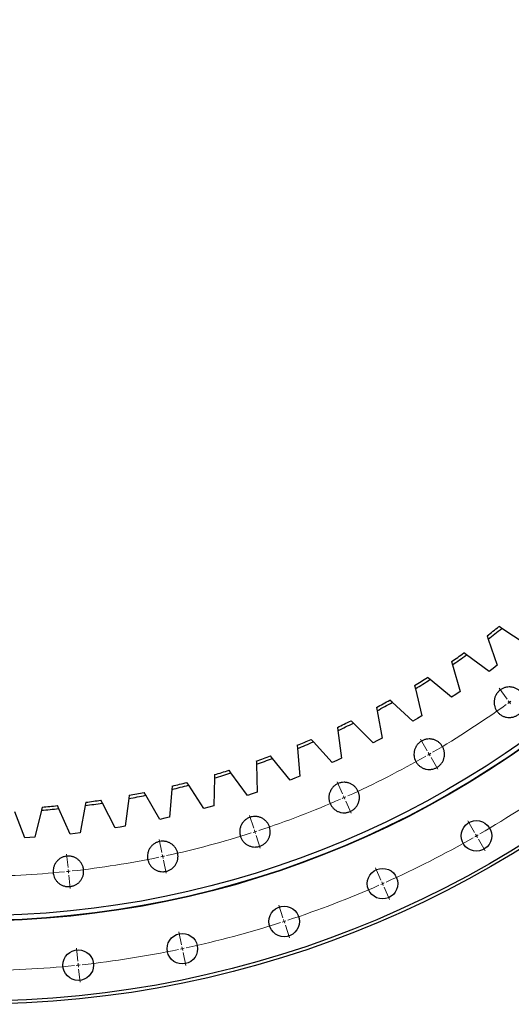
# Model space of a CAD drawing. Header units: millimetres. Extents: x -18 to 14774, y 15943 to 25639.
# Tile 3 of 20: x 3583 to 4210, y 17249 to 18507. Entities that reach past the tile are written whole.
import ezdxf

# ---------------------------------------------------------------- set-up
doc = ezdxf.new("R2010")
doc.units = ezdxf.units.MM
doc.header["$LTSCALE"] = 50

msp = doc.modelspace()

# ---------------------------------------------------------------- linework, layer by layer
at = {"color": 7, "linetype": 'Continuous', "lineweight": 25}
for p, q in [((4198.3, 17729.5), (4194.8, 17731.8)), ((4228, 17709.9), (4198.3, 17729.5)), ((4179.5, 17719.9), (4180.9, 17715.9)), ((4180.9, 17715.9), (4192.6, 17682.3)), ((4153.4, 17695.6), (4150, 17698.1)), ((4182.1, 17674.5), (4153.4, 17695.6)), ((4134.1, 17687), (4135.3, 17682.9)), ((4135.3, 17682.9), (4145.2, 17648.8)), ((4187.4, 17678.4), (4182.1, 17674.5)), ((4192.6, 17682.3), (4187.4, 17678.4)), ((4106.7, 17664.1), (4103.5, 17666.7)), ((4087.1, 17656.5), (4088, 17652.4)), ((4134.3, 17641.5), (4106.7, 17664.1)), ((4088, 17652.4), (4096.2, 17617.7)), ((4139.8, 17645.1), (4134.3, 17641.5)), ((4145.2, 17648.8), (4139.8, 17645.1)), ((4038.5, 17628.5), (4039.2, 17624.3)), ((4058.5, 17635), (4055.4, 17637.8)), ((4084.9, 17611.1), (4058.5, 17635)), ((4039.2, 17624.3), (4045.6, 17589.3)), ((4096.2, 17617.7), (4090.6, 17614.4)), ((3988.5, 17603), (3989.1, 17598.8)), ((4008.9, 17608.5), (4005.9, 17611.5)), ((4034, 17583.2), (4008.9, 17608.5)), ((4090.6, 17614.4), (4084.9, 17611.1)), ((3989.1, 17598.8), (3993.6, 17563.5)), ((3937.3, 17580.2), (3937.6, 17576)), ((3957.9, 17584.6), (3955.1, 17587.7)), ((3981.7, 17558.1), (3957.9, 17584.6)), ((4039.8, 17586.2), (4034, 17583.2)), ((4045.6, 17589.3), (4039.8, 17586.2)), ((3905.8, 17563.4), (3903.1, 17566.6)), ((3937.6, 17576), (3940.3, 17540.5)), ((3885, 17560), (3885.1, 17555.8)), ((3885.1, 17555.8), (3885.9, 17520.2)), ((3928.1, 17535.6), (3905.8, 17563.4)), ((3987.6, 17560.7), (3981.7, 17558.1)), ((3993.6, 17563.5), (3987.6, 17560.7)), ((3831.7, 17542.6), (3831.6, 17538.4)), ((3852.6, 17544.9), (3850.2, 17548.3)), ((3873.5, 17516), (3852.6, 17544.9)), ((3940.3, 17540.5), (3934.2, 17538)), ((3777.5, 17528), (3777.2, 17523.8)), ((3798.6, 17529.2), (3796.3, 17532.7)), ((3817.9, 17499.3), (3798.6, 17529.2)), ((3831.6, 17538.4), (3830.5, 17502.8)), ((3934.2, 17538), (3928.1, 17535.6)), ((3722.7, 17516.2), (3722.2, 17512)), ((3743.8, 17516.3), (3741.7, 17519.9)), ((3761.6, 17485.4), (3743.8, 17516.3)), ((3777.2, 17523.8), (3774.3, 17488.3)), ((3879.7, 17518.1), (3873.5, 17516)), ((3885.9, 17520.2), (3879.7, 17518.1)), ((3632.6, 17499.1), (3630.9, 17503)), ((3666.6, 17503.1), (3660, 17468.1)), ((3667.4, 17507.3), (3666.6, 17503.1)), ((3688.4, 17506.3), (3686.5, 17510)), ((3704.6, 17474.5), (3688.4, 17506.3)), ((3722.2, 17512), (3717.4, 17476.7)), ((3830.5, 17502.8), (3824.2, 17501)), ((3589.2, 17461.7), (3576.5, 17494.9)), ((3610.6, 17497.1), (3602.3, 17462.5)), ((3611.6, 17501.2), (3610.6, 17497.1)), ((3647.1, 17466.6), (3632.6, 17499.1)), ((3824.2, 17501), (3817.9, 17499.3)), ((3717.4, 17476.7), (3711, 17475.6)), ((3768, 17486.8), (3761.6, 17485.4)), ((3774.3, 17488.3), (3768, 17486.8)), ((3653.6, 17467.3), (3647.1, 17466.6)), ((3660, 17468.1), (3653.6, 17467.3)), ((3711, 17475.6), (3704.6, 17474.5)), ((3595.8, 17462.1), (3589.2, 17461.7)), ((3602.3, 17462.5), (3595.8, 17462.1)), ((3597.3, 17251.2), (3597.3, 17251.2))]:
    msp.add_line(p, q, dxfattribs=at)
at = {"color": 0, "linetype": 'Continuous', "lineweight": 18}
for p, q in [((4205.1, 17639.2), (4195.1, 17652.9)), ((4208, 17635.1), (4206.5, 17637.1)), ((4208, 17635.1), (4209.5, 17633.1)), ((4103.2, 17573), (4094.7, 17587.8)), ((4105.7, 17568.7), (4104.5, 17570.9)), ((4105.7, 17568.7), (4107, 17566.5)), ((4108.2, 17564.4), (4116.7, 17549.6)), ((3995.1, 17517.9), (3988.1, 17533.4)), ((3997.1, 17513.3), (3996.1, 17515.6)), ((3997.1, 17513.3), (3998.1, 17511.1)), ((3999.1, 17508.8), (4006, 17493.2)), ((3881.7, 17474.4), (3876.4, 17490.6)), ((4163.5, 17468.7), (4155, 17483.4)), ((3883.2, 17469.6), (3882.5, 17472)), ((3883.2, 17469.6), (3884, 17467.3)), ((3884.8, 17464.9), (3890, 17448.7)), ((4166, 17464.3), (4164.7, 17466.5)), ((4166, 17464.3), (4167.2, 17462.2)), ((3764.4, 17443), (3760.9, 17459.6)), ((4168.5, 17460), (4177, 17445.3)), ((3644.5, 17424), (3642.7, 17440.9)), ((3765.5, 17438.1), (3764.9, 17440.5)), ((3765.5, 17438.1), (3766, 17435.6)), ((3766.5, 17433.2), (3770, 17416.6)), ((3645, 17419), (3644.8, 17421.5)), ((3645, 17419), (3645.3, 17416.5)), ((3645.5, 17414), (3647.3, 17397.1)), ((4044.1, 17407.8), (4037.2, 17423.4)), ((4046.1, 17403.3), (4045.1, 17405.5)), ((4046.1, 17403.3), (4047.1, 17401)), ((4048.1, 17398.7), (4055, 17383.2)), ((3918.9, 17359.8), (3913.7, 17376)), ((3920.5, 17355), (3919.7, 17357.4)), ((3920.5, 17355), (3921.3, 17352.7)), ((3789.5, 17325.1), (3785.9, 17341.7)), ((3922, 17350.3), (3927.3, 17334.1)), ((3657.1, 17304.1), (3655.3, 17321)), ((3790.5, 17320.2), (3790, 17322.7)), ((3790.5, 17320.2), (3791, 17317.8)), ((3791.5, 17315.3), (3795.1, 17298.7)), ((3657.6, 17299.2), (3657.3, 17301.7)), ((3657.6, 17299.2), (3657.9, 17296.7)), ((3658.1, 17294.2), (3659.9, 17277.3))]:
    msp.add_line(p, q, dxfattribs=at)
at = {"color": 7, "linetype": 'Continuous', "lineweight": 25}
for centre, radius in [((3523.2, 18577.6), 1328.5), ((3523.2, 18577.6), 1324.5), ((3523.2, 18577.6), 1222), ((3523.2, 18577.6), 1221.5), ((3523.2, 18577.6), 1215.5), ((4166, 17464.3), 19.5), ((4046.1, 17403.3), 19.5), ((3920.5, 17355), 19.5), ((3790.5, 17320.2), 19.5), ((3657.6, 17299.2), 19.5)]:
    msp.add_circle(centre, radius, dxfattribs=at)
for radius, start, end in [(1080, 307.4211, 308.4467), (1084, 307.3513, 308.5165), (1080, 304.4459, 305.4715), (1084, 304.3761, 305.5413), (1080, 301.4707, 302.4963), (1084, 301.4009, 302.5661), (1080, 298.4955, 299.5211), (1084, 298.4257, 299.5909), (1080, 295.5203, 296.5459), (1084, 295.4504, 296.6157), (1080, 292.545, 293.5707), (1084, 292.4752, 293.6405), (1080, 289.5698, 290.5955), (1084, 289.5, 290.6653), (1084, 286.5248, 287.69), (1080, 286.5946, 287.6202), (1084, 283.5496, 284.7148), (1080, 283.6194, 284.645), (1084, 280.5744, 281.7396), (1080, 280.6442, 281.6698), (1080, 274.6938, 275.7194), (1084, 277.5992, 278.7644), (1080, 277.669, 278.6946), (1084, 274.624, 275.7892)]:
    msp.add_arc((3523.2, 18577.6), radius, start, end, dxfattribs=at)
at = {"color": 0, "linetype": 'Continuous', "lineweight": 18}
for radius, start, end in [(1165, 300.2459, 305.7541), (1165, 305.877, 306), (1165, 306, 306.123), (1165, 294.2459, 299.7541), (1165, 299.877, 300), (1165, 300, 300.123), (1285.5, 300.2229, 305.7771), (1165, 294, 294.123), (1165, 288.2459, 293.7541), (1165, 293.877, 294), (1165, 282.2459, 287.7541), (1165, 287.877, 288), (1165, 288, 288.123), (1285.5, 299.8886, 300), (1285.5, 300, 300.1114), (1285.5, 294.2229, 299.7771), (1165, 282, 282.123), (1165, 276.2459, 281.7541), (1165, 281.877, 282), (1165, 270.2459, 275.7541), (1165, 275.877, 276), (1165, 276, 276.123), (1285.5, 288.2229, 293.7771), (1285.5, 293.8886, 294), (1285.5, 294, 294.1114), (1285.5, 282.2229, 287.7771), (1285.5, 287.8886, 288), (1285.5, 288, 288.1114), (1285.5, 276.2229, 281.7771), (1285.5, 281.8886, 282), (1285.5, 282, 282.1114), (1285.5, 270.2229, 275.7771), (1285.5, 275.8886, 276), (1285.5, 276, 276.1114)]:
    msp.add_arc((3523.2, 18577.6), radius, start, end, dxfattribs=at)
at = {"color": 7, "linetype": 'Continuous', "lineweight": 25}
for points, knots in [([(4194.2, 17621.3), (4193.3, 17622.2), (4192.5, 17623.2), (4191.4, 17624.8), (4191.1, 17625.4), (4190.5, 17626.5), (4190.2, 17627.1), (4189.5, 17628.8), (4189.1, 17630.1), (4188.8, 17631.9), (4188.7, 17632.6), (4188.5, 17633.8), (4188.5, 17634.5), (4188.5, 17636.4), (4188.6, 17637.7), (4189, 17639.5), (4189.2, 17640.2), (4189.5, 17641.4), (4190, 17642.6), (4190.5, 17643.7), (4191, 17644.6), (4191.1, 17644.9), (4191.4, 17645.4), (4191.6, 17645.7), (4192.5, 17647), (4193.3, 17648), (4194.7, 17649.3), (4195.1, 17649.8), (4196.1, 17650.6), (4196.6, 17651), (4198.2, 17652), (4199.4, 17652.6), (4201.1, 17653.4), (4201.7, 17653.6), (4203, 17654), (4203.6, 17654.1), (4205.4, 17654.5), (4206.7, 17654.6), (4208.6, 17654.6), (4209.3, 17654.6), (4210.6, 17654.5), (4211.2, 17654.4), (4212.4, 17654.1), (4213, 17654), (4214.3, 17653.6), (4214.9, 17653.4), (4216.6, 17652.6), (4217.8, 17652), (4219.4, 17651), (4219.9, 17650.6), (4220.9, 17649.8), (4221.3, 17649.4), (4222.7, 17648), (4223.5, 17647), (4224.6, 17645.4), (4224.9, 17644.9), (4225.5, 17643.8), (4226, 17642.6), (4226.5, 17641.4), (4226.8, 17640.2), (4227, 17639.6), (4227.4, 17637.7), (4227.5, 17636.4), (4227.5, 17634.5), (4227.5, 17633.9), (4227.4, 17632.9), (4227.3, 17632.6), (4227.3, 17632), (4227.2, 17631.6), (4226.9, 17630.1), (4226.5, 17628.9), (4225.8, 17627.1), (4225.5, 17626.5), (4224.9, 17625.4), (4224.6, 17624.8), (4223.5, 17623.2), (4222.7, 17622.3), (4221.4, 17620.9), (4220.9, 17620.5), (4219.9, 17619.6), (4219.4, 17619.3), (4218.3, 17618.6), (4217.8, 17618.2), (4216.7, 17617.6), (4216.1, 17617.4), (4214.3, 17616.6), (4213.1, 17616.2), (4211.2, 17615.9), (4210.6, 17615.8), (4209.3, 17615.6), (4208.7, 17615.6), (4206.8, 17615.6), (4205.5, 17615.7), (4203.6, 17616.1), (4203, 17616.3), (4201.8, 17616.6), (4201.2, 17616.9), (4200, 17617.3), (4199.4, 17617.6), (4198.3, 17618.2), (4197.7, 17618.5), (4196.1, 17619.6), (4195.1, 17620.4), (4194.2, 17621.3)], [0, 0, 0, 0, 0.03125, 0.03125, 0.046875, 0.046875, 0.0625, 0.0625, 0.09375, 0.09375, 0.109375, 0.109375, 0.125, 0.125, 0.15625, 0.15625, 0.171875, 0.171875, 0.1875, 0.203125, 0.203125, 0.210937, 0.210937, 0.21875, 0.21875, 0.25, 0.25, 0.265625, 0.265625, 0.28125, 0.28125, 0.3125, 0.3125, 0.328125, 0.328125, 0.34375, 0.34375, 0.375, 0.375, 0.390625, 0.390625, 0.40625, 0.40625, 0.421875, 0.421875, 0.4375, 0.4375, 0.46875, 0.46875, 0.484375, 0.484375, 0.5, 0.5, 0.53125, 0.53125, 0.546875, 0.546875, 0.5625, 0.578125, 0.578125, 0.59375, 0.59375, 0.625, 0.625, 0.640625, 0.640625, 0.648437, 0.648437, 0.65625, 0.65625, 0.6875, 0.6875, 0.703125, 0.703125, 0.71875, 0.71875, 0.75, 0.75, 0.765625, 0.765625, 0.78125, 0.78125, 0.796875, 0.796875, 0.8125, 0.8125, 0.84375, 0.84375, 0.859375, 0.859375, 0.875, 0.875, 0.90625, 0.90625, 0.921875, 0.921875, 0.9375, 0.9375, 0.953125, 0.953125, 0.96875, 0.96875, 1, 1, 1, 1]), ([(4092, 17554.9), (4091, 17555.8), (4090.2, 17556.8), (4089.2, 17558.4), (4088.8, 17558.9), (4088.2, 17560.1), (4088, 17560.7), (4087.2, 17562.4), (4086.9, 17563.6), (4086.5, 17565.5), (4086.4, 17566.2), (4086.3, 17567.4), (4086.2, 17568.1), (4086.2, 17570), (4086.4, 17571.2), (4086.7, 17573.1), (4086.9, 17573.8), (4087.3, 17575), (4087.7, 17576.2), (4088.2, 17577.3), (4088.7, 17578.2), (4088.8, 17578.4), (4089.2, 17579), (4089.3, 17579.3), (4090.2, 17580.6), (4091, 17581.6), (4092.4, 17582.9), (4092.9, 17583.4), (4093.9, 17584.2), (4094.4, 17584.6), (4096, 17585.6), (4097.1, 17586.2), (4098.9, 17587), (4099.5, 17587.2), (4100.7, 17587.5), (4101.3, 17587.7), (4103.2, 17588.1), (4104.4, 17588.2), (4106.4, 17588.2), (4107, 17588.2), (4108.3, 17588), (4108.9, 17588), (4110.2, 17587.7), (4110.8, 17587.6), (4112, 17587.2), (4112.6, 17587), (4114.4, 17586.2), (4115.5, 17585.6), (4117.1, 17584.6), (4117.6, 17584.2), (4118.6, 17583.4), (4119.1, 17582.9), (4120.4, 17581.6), (4121.2, 17580.6), (4122.3, 17579), (4122.6, 17578.5), (4123.2, 17577.3), (4123.8, 17576.2), (4124.2, 17575), (4124.6, 17573.8), (4124.7, 17573.1), (4125.1, 17571.3), (4125.2, 17570), (4125.2, 17568.1), (4125.2, 17567.4), (4125.1, 17566.5), (4125.1, 17566.2), (4125, 17565.5), (4124.9, 17565.2), (4124.6, 17563.7), (4124.3, 17562.4), (4123.5, 17560.7), (4123.2, 17560.1), (4122.6, 17559), (4122.3, 17558.4), (4121.3, 17556.8), (4120.5, 17555.8), (4119.1, 17554.5), (4118.6, 17554), (4117.6, 17553.2), (4117.1, 17552.9), (4116.1, 17552.1), (4115.5, 17551.8), (4114.4, 17551.2), (4113.8, 17550.9), (4112, 17550.2), (4110.8, 17549.8), (4108.9, 17549.5), (4108.3, 17549.4), (4107, 17549.2), (4106.4, 17549.2), (4104.5, 17549.2), (4103.2, 17549.3), (4101.3, 17549.7), (4100.7, 17549.9), (4099.5, 17550.2), (4098.9, 17550.4), (4097.7, 17550.9), (4097.1, 17551.2), (4096, 17551.8), (4095.5, 17552.1), (4093.9, 17553.2), (4092.9, 17554), (4092, 17554.9)], [0, 0, 0, 0, 0.03125, 0.03125, 0.046875, 0.046875, 0.0625, 0.0625, 0.09375, 0.09375, 0.109375, 0.109375, 0.125, 0.125, 0.15625, 0.15625, 0.171875, 0.171875, 0.1875, 0.203125, 0.203125, 0.210938, 0.210938, 0.21875, 0.21875, 0.25, 0.25, 0.265625, 0.265625, 0.28125, 0.28125, 0.3125, 0.3125, 0.328125, 0.328125, 0.34375, 0.34375, 0.375, 0.375, 0.390625, 0.390625, 0.40625, 0.40625, 0.421875, 0.421875, 0.4375, 0.4375, 0.46875, 0.46875, 0.484375, 0.484375, 0.5, 0.5, 0.53125, 0.53125, 0.546875, 0.546875, 0.5625, 0.578125, 0.578125, 0.59375, 0.59375, 0.625, 0.625, 0.640625, 0.640625, 0.648438, 0.648438, 0.65625, 0.65625, 0.6875, 0.6875, 0.703125, 0.703125, 0.71875, 0.71875, 0.75, 0.75, 0.765625, 0.765625, 0.78125, 0.78125, 0.796875, 0.796875, 0.8125, 0.8125, 0.84375, 0.84375, 0.859375, 0.859375, 0.875, 0.875, 0.90625, 0.90625, 0.921875, 0.921875, 0.9375, 0.9375, 0.953125, 0.953125, 0.96875, 0.96875, 1, 1, 1, 1]), ([(3983.3, 17499.6), (3982.4, 17500.5), (3981.6, 17501.4), (3980.5, 17503), (3980.2, 17503.6), (3979.6, 17504.7), (3979.3, 17505.3), (3978.6, 17507.1), (3978.2, 17508.3), (3977.8, 17510.2), (3977.7, 17510.8), (3977.6, 17512.1), (3977.6, 17512.7), (3977.6, 17514.6), (3977.7, 17515.9), (3978.1, 17517.8), (3978.2, 17518.4), (3978.6, 17519.6), (3979, 17520.8), (3979.6, 17522), (3980, 17522.8), (3980.2, 17523.1), (3980.5, 17523.6), (3980.7, 17523.9), (3981.6, 17525.2), (3982.4, 17526.2), (3983.7, 17527.6), (3984.2, 17528), (3985.2, 17528.8), (3985.7, 17529.2), (3987.3, 17530.3), (3988.4, 17530.9), (3990.2, 17531.6), (3990.8, 17531.8), (3992, 17532.2), (3992.7, 17532.3), (3994.5, 17532.7), (3995.8, 17532.8), (3997.7, 17532.8), (3998.4, 17532.8), (3999.6, 17532.7), (4000.3, 17532.6), (4001.5, 17532.3), (4002.1, 17532.2), (4003.3, 17531.8), (4004, 17531.6), (4005.7, 17530.9), (4006.8, 17530.3), (4008.4, 17529.2), (4009, 17528.8), (4009.9, 17528), (4010.4, 17527.6), (4011.8, 17526.2), (4012.6, 17525.3), (4013.6, 17523.7), (4014, 17523.1), (4014.6, 17522), (4015.1, 17520.8), (4015.6, 17519.6), (4015.9, 17518.4), (4016.1, 17517.8), (4016.5, 17515.9), (4016.6, 17514.6), (4016.6, 17512.7), (4016.6, 17512.1), (4016.5, 17511.1), (4016.4, 17510.8), (4016.3, 17510.2), (4016.3, 17509.9), (4016, 17508.3), (4015.6, 17507.1), (4014.9, 17505.3), (4014.6, 17504.7), (4014, 17503.6), (4013.7, 17503), (4012.6, 17501.5), (4011.8, 17500.5), (4010.4, 17499.1), (4010, 17498.7), (4009, 17497.9), (4008.5, 17497.5), (4007.4, 17496.8), (4006.9, 17496.5), (4005.7, 17495.9), (4005.2, 17495.6), (4003.4, 17494.8), (4002.2, 17494.5), (4000.3, 17494.1), (3999.7, 17494), (3998.4, 17493.9), (3997.7, 17493.8), (3995.8, 17493.8), (3994.6, 17494), (3992.7, 17494.3), (3992.1, 17494.5), (3990.8, 17494.9), (3990.2, 17495.1), (3989.1, 17495.6), (3988.5, 17495.8), (3987.4, 17496.4), (3986.8, 17496.8), (3985.2, 17497.8), (3984.2, 17498.6), (3983.3, 17499.6)], [0, 0, 0, 0, 0.03125, 0.03125, 0.046875, 0.046875, 0.0625, 0.0625, 0.09375, 0.09375, 0.109375, 0.109375, 0.125, 0.125, 0.15625, 0.15625, 0.171875, 0.171875, 0.1875, 0.203125, 0.203125, 0.210937, 0.210937, 0.21875, 0.21875, 0.25, 0.25, 0.265625, 0.265625, 0.28125, 0.28125, 0.3125, 0.3125, 0.328125, 0.328125, 0.34375, 0.34375, 0.375, 0.375, 0.390625, 0.390625, 0.40625, 0.40625, 0.421875, 0.421875, 0.4375, 0.4375, 0.46875, 0.46875, 0.484375, 0.484375, 0.5, 0.5, 0.53125, 0.53125, 0.546875, 0.546875, 0.5625, 0.578125, 0.578125, 0.59375, 0.59375, 0.625, 0.625, 0.640625, 0.640625, 0.648437, 0.648437, 0.65625, 0.65625, 0.6875, 0.6875, 0.703125, 0.703125, 0.71875, 0.71875, 0.75, 0.75, 0.765625, 0.765625, 0.78125, 0.78125, 0.796875, 0.796875, 0.8125, 0.8125, 0.84375, 0.84375, 0.859375, 0.859375, 0.875, 0.875, 0.90625, 0.90625, 0.921875, 0.921875, 0.9375, 0.9375, 0.953125, 0.953125, 0.96875, 0.96875, 1, 1, 1, 1]), ([(3869.5, 17455.9), (3868.5, 17456.8), (3867.7, 17457.7), (3866.7, 17459.3), (3866.4, 17459.9), (3865.7, 17461), (3865.5, 17461.6), (3864.7, 17463.4), (3864.4, 17464.6), (3864, 17466.5), (3863.9, 17467.1), (3863.8, 17468.4), (3863.7, 17469), (3863.7, 17470.9), (3863.9, 17472.2), (3864.2, 17474.1), (3864.4, 17474.7), (3864.8, 17475.9), (3865.2, 17477.1), (3865.7, 17478.3), (3866.2, 17479.1), (3866.3, 17479.4), (3866.7, 17479.9), (3866.9, 17480.2), (3867.7, 17481.5), (3868.6, 17482.5), (3869.9, 17483.9), (3870.4, 17484.3), (3871.4, 17485.1), (3871.9, 17485.5), (3873.5, 17486.6), (3874.6, 17487.2), (3876.4, 17487.9), (3877, 17488.1), (3878.2, 17488.5), (3878.8, 17488.6), (3880.7, 17489), (3881.9, 17489.1), (3883.9, 17489.1), (3884.5, 17489.1), (3885.8, 17489), (3886.4, 17488.9), (3887.7, 17488.6), (3888.3, 17488.5), (3889.5, 17488.1), (3890.1, 17487.9), (3891.9, 17487.2), (3893, 17486.6), (3894.6, 17485.5), (3895.1, 17485.1), (3896.1, 17484.3), (3896.6, 17483.9), (3897.9, 17482.5), (3898.7, 17481.6), (3899.8, 17480), (3900.1, 17479.4), (3900.7, 17478.3), (3901.3, 17477.1), (3901.7, 17475.9), (3902.1, 17474.7), (3902.2, 17474.1), (3902.6, 17472.2), (3902.7, 17470.9), (3902.7, 17469), (3902.7, 17468.4), (3902.6, 17467.4), (3902.6, 17467.1), (3902.5, 17466.5), (3902.4, 17466.2), (3902.1, 17464.6), (3901.8, 17463.4), (3901, 17461.6), (3900.7, 17461), (3900.1, 17459.9), (3899.8, 17459.3), (3898.8, 17457.8), (3898, 17456.8), (3896.6, 17455.4), (3896.1, 17455), (3895.1, 17454.2), (3894.6, 17453.8), (3893.6, 17453.1), (3893, 17452.8), (3891.9, 17452.2), (3891.3, 17451.9), (3889.5, 17451.1), (3888.3, 17450.8), (3886.4, 17450.4), (3885.8, 17450.3), (3884.5, 17450.2), (3883.9, 17450.1), (3882, 17450.1), (3880.7, 17450.3), (3878.8, 17450.6), (3878.2, 17450.8), (3877, 17451.2), (3876.4, 17451.4), (3875.2, 17451.9), (3874.6, 17452.1), (3873.5, 17452.7), (3873, 17453.1), (3871.4, 17454.1), (3870.4, 17454.9), (3869.5, 17455.9)], [0, 0, 0, 0, 0.03125, 0.03125, 0.046875, 0.046875, 0.0625, 0.0625, 0.09375, 0.09375, 0.109375, 0.109375, 0.125, 0.125, 0.15625, 0.15625, 0.171875, 0.171875, 0.1875, 0.203125, 0.203125, 0.210937, 0.210937, 0.21875, 0.21875, 0.25, 0.25, 0.265625, 0.265625, 0.28125, 0.28125, 0.3125, 0.3125, 0.328125, 0.328125, 0.34375, 0.34375, 0.375, 0.375, 0.390625, 0.390625, 0.40625, 0.40625, 0.421875, 0.421875, 0.4375, 0.4375, 0.46875, 0.46875, 0.484375, 0.484375, 0.5, 0.5, 0.53125, 0.53125, 0.546875, 0.546875, 0.5625, 0.578125, 0.578125, 0.59375, 0.59375, 0.625, 0.625, 0.640625, 0.640625, 0.648437, 0.648437, 0.65625, 0.65625, 0.6875, 0.6875, 0.703125, 0.703125, 0.71875, 0.71875, 0.75, 0.75, 0.765625, 0.765625, 0.78125, 0.78125, 0.796875, 0.796875, 0.8125, 0.8125, 0.84375, 0.84375, 0.859375, 0.859375, 0.875, 0.875, 0.90625, 0.90625, 0.921875, 0.921875, 0.9375, 0.9375, 0.953125, 0.953125, 0.96875, 0.96875, 1, 1, 1, 1]), ([(3751.7, 17424.3), (3750.8, 17425.2), (3750, 17426.2), (3748.9, 17427.8), (3748.6, 17428.3), (3748, 17429.4), (3747.7, 17430), (3747, 17431.8), (3746.6, 17433), (3746.2, 17434.9), (3746.1, 17435.5), (3746, 17436.8), (3746, 17437.4), (3746, 17439.4), (3746.1, 17440.6), (3746.5, 17442.5), (3746.6, 17443.1), (3747, 17444.4), (3747.4, 17445.6), (3748, 17446.7), (3748.4, 17447.5), (3748.6, 17447.8), (3748.9, 17448.4), (3749.1, 17448.6), (3750, 17450), (3750.8, 17451), (3752.1, 17452.3), (3752.6, 17452.7), (3753.6, 17453.6), (3754.1, 17453.9), (3755.7, 17455), (3756.8, 17455.6), (3758.6, 17456.3), (3759.2, 17456.6), (3760.4, 17456.9), (3761, 17457.1), (3762.9, 17457.5), (3764.2, 17457.6), (3766.1, 17457.6), (3766.7, 17457.5), (3768, 17457.4), (3768.6, 17457.3), (3769.9, 17457.1), (3770.5, 17456.9), (3771.7, 17456.6), (3772.3, 17456.3), (3774.1, 17455.6), (3775.2, 17455), (3776.8, 17453.9), (3777.3, 17453.6), (3778.3, 17452.8), (3778.8, 17452.3), (3780.1, 17451), (3780.9, 17450), (3782, 17448.4), (3782.3, 17447.8), (3783, 17446.7), (3783.5, 17445.6), (3783.9, 17444.4), (3784.3, 17443.1), (3784.5, 17442.5), (3784.8, 17440.6), (3785, 17439.4), (3785, 17437.5), (3784.9, 17436.8), (3784.8, 17435.9), (3784.8, 17435.5), (3784.7, 17434.9), (3784.6, 17434.6), (3784.3, 17433), (3784, 17431.8), (3783.2, 17430), (3783, 17429.5), (3782.4, 17428.3), (3782, 17427.8), (3781, 17426.2), (3780.2, 17425.2), (3778.8, 17423.9), (3778.3, 17423.4), (3777.3, 17422.6), (3776.8, 17422.2), (3775.8, 17421.5), (3775.2, 17421.2), (3774.1, 17420.6), (3773.5, 17420.3), (3771.8, 17419.6), (3770.5, 17419.2), (3768.7, 17418.8), (3768, 17418.7), (3766.7, 17418.6), (3766.1, 17418.6), (3764.2, 17418.6), (3762.9, 17418.7), (3761.1, 17419.1), (3760.4, 17419.2), (3759.2, 17419.6), (3758.6, 17419.8), (3757.4, 17420.3), (3756.9, 17420.6), (3755.7, 17421.2), (3755.2, 17421.5), (3753.6, 17422.6), (3752.6, 17423.4), (3751.7, 17424.3)], [0, 0, 0, 0, 0.03125, 0.03125, 0.046875, 0.046875, 0.0625, 0.0625, 0.09375, 0.09375, 0.109375, 0.109375, 0.125, 0.125, 0.15625, 0.15625, 0.171875, 0.171875, 0.1875, 0.203125, 0.203125, 0.210938, 0.210938, 0.21875, 0.21875, 0.25, 0.25, 0.265625, 0.265625, 0.28125, 0.28125, 0.3125, 0.3125, 0.328125, 0.328125, 0.34375, 0.34375, 0.375, 0.375, 0.390625, 0.390625, 0.40625, 0.40625, 0.421875, 0.421875, 0.4375, 0.4375, 0.46875, 0.46875, 0.484375, 0.484375, 0.5, 0.5, 0.53125, 0.53125, 0.546875, 0.546875, 0.5625, 0.578125, 0.578125, 0.59375, 0.59375, 0.625, 0.625, 0.640625, 0.640625, 0.648438, 0.648438, 0.65625, 0.65625, 0.6875, 0.6875, 0.703125, 0.703125, 0.71875, 0.71875, 0.75, 0.75, 0.765625, 0.765625, 0.78125, 0.78125, 0.796875, 0.796875, 0.8125, 0.8125, 0.84375, 0.84375, 0.859375, 0.859375, 0.875, 0.875, 0.90625, 0.90625, 0.921875, 0.921875, 0.9375, 0.9375, 0.953125, 0.953125, 0.96875, 0.96875, 1, 1, 1, 1]), ([(3631.2, 17405.2), (3630.3, 17406.1), (3629.5, 17407.1), (3628.5, 17408.7), (3628.1, 17409.2), (3627.5, 17410.4), (3627.2, 17411), (3626.5, 17412.7), (3626.1, 17413.9), (3625.8, 17415.8), (3625.7, 17416.5), (3625.5, 17417.7), (3625.5, 17418.4), (3625.5, 17420.3), (3625.6, 17421.5), (3626, 17423.4), (3626.2, 17424.1), (3626.5, 17425.3), (3627, 17426.5), (3627.5, 17427.6), (3628, 17428.5), (3628.1, 17428.7), (3628.5, 17429.3), (3628.6, 17429.6), (3629.5, 17430.9), (3630.3, 17431.9), (3631.7, 17433.2), (3632.1, 17433.7), (3633.1, 17434.5), (3633.7, 17434.9), (3635.2, 17435.9), (3636.4, 17436.5), (3638.1, 17437.3), (3638.7, 17437.5), (3640, 17437.8), (3640.6, 17438), (3642.5, 17438.4), (3643.7, 17438.5), (3645.6, 17438.5), (3646.3, 17438.5), (3647.6, 17438.3), (3648.2, 17438.3), (3649.4, 17438), (3650, 17437.9), (3651.3, 17437.5), (3651.9, 17437.3), (3653.7, 17436.5), (3654.8, 17435.9), (3656.4, 17434.9), (3656.9, 17434.5), (3657.9, 17433.7), (3658.3, 17433.2), (3659.7, 17431.9), (3660.5, 17430.9), (3661.6, 17429.3), (3661.9, 17428.8), (3662.5, 17427.6), (3663.1, 17426.5), (3663.5, 17425.3), (3663.9, 17424.1), (3664, 17423.4), (3664.4, 17421.6), (3664.5, 17420.3), (3664.5, 17418.4), (3664.5, 17417.7), (3664.4, 17416.8), (3664.4, 17416.5), (3664.3, 17415.8), (3664.2, 17415.5), (3663.9, 17414), (3663.5, 17412.7), (3662.8, 17411), (3662.5, 17410.4), (3661.9, 17409.3), (3661.6, 17408.7), (3660.5, 17407.1), (3659.7, 17406.1), (3658.4, 17404.8), (3657.9, 17404.3), (3656.9, 17403.5), (3656.4, 17403.2), (3655.3, 17402.4), (3654.8, 17402.1), (3653.7, 17401.5), (3653.1, 17401.2), (3651.3, 17400.5), (3650.1, 17400.1), (3648.2, 17399.8), (3647.6, 17399.7), (3646.3, 17399.5), (3645.7, 17399.5), (3643.8, 17399.5), (3642.5, 17399.6), (3640.6, 17400), (3640, 17400.2), (3638.8, 17400.5), (3638.2, 17400.7), (3637, 17401.2), (3636.4, 17401.5), (3635.3, 17402.1), (3634.7, 17402.4), (3633.1, 17403.5), (3632.1, 17404.3), (3631.2, 17405.2)], [0, 0, 0, 0, 0.03125, 0.03125, 0.046875, 0.046875, 0.0625, 0.0625, 0.09375, 0.09375, 0.109375, 0.109375, 0.125, 0.125, 0.15625, 0.15625, 0.171875, 0.171875, 0.1875, 0.203125, 0.203125, 0.210937, 0.210937, 0.21875, 0.21875, 0.25, 0.25, 0.265625, 0.265625, 0.28125, 0.28125, 0.3125, 0.3125, 0.328125, 0.328125, 0.34375, 0.34375, 0.375, 0.375, 0.390625, 0.390625, 0.40625, 0.40625, 0.421875, 0.421875, 0.4375, 0.4375, 0.46875, 0.46875, 0.484375, 0.484375, 0.5, 0.5, 0.53125, 0.53125, 0.546875, 0.546875, 0.5625, 0.578125, 0.578125, 0.59375, 0.59375, 0.625, 0.625, 0.640625, 0.640625, 0.648438, 0.648438, 0.65625, 0.65625, 0.6875, 0.6875, 0.703125, 0.703125, 0.71875, 0.71875, 0.75, 0.75, 0.765625, 0.765625, 0.78125, 0.78125, 0.796875, 0.796875, 0.8125, 0.8125, 0.84375, 0.84375, 0.859375, 0.859375, 0.875, 0.875, 0.90625, 0.90625, 0.921875, 0.921875, 0.9375, 0.9375, 0.953125, 0.953125, 0.96875, 0.96875, 1, 1, 1, 1])]:
    msp.add_open_spline(points, degree=3, knots=knots, dxfattribs=at)

doc.saveas('drawing.dxf')
